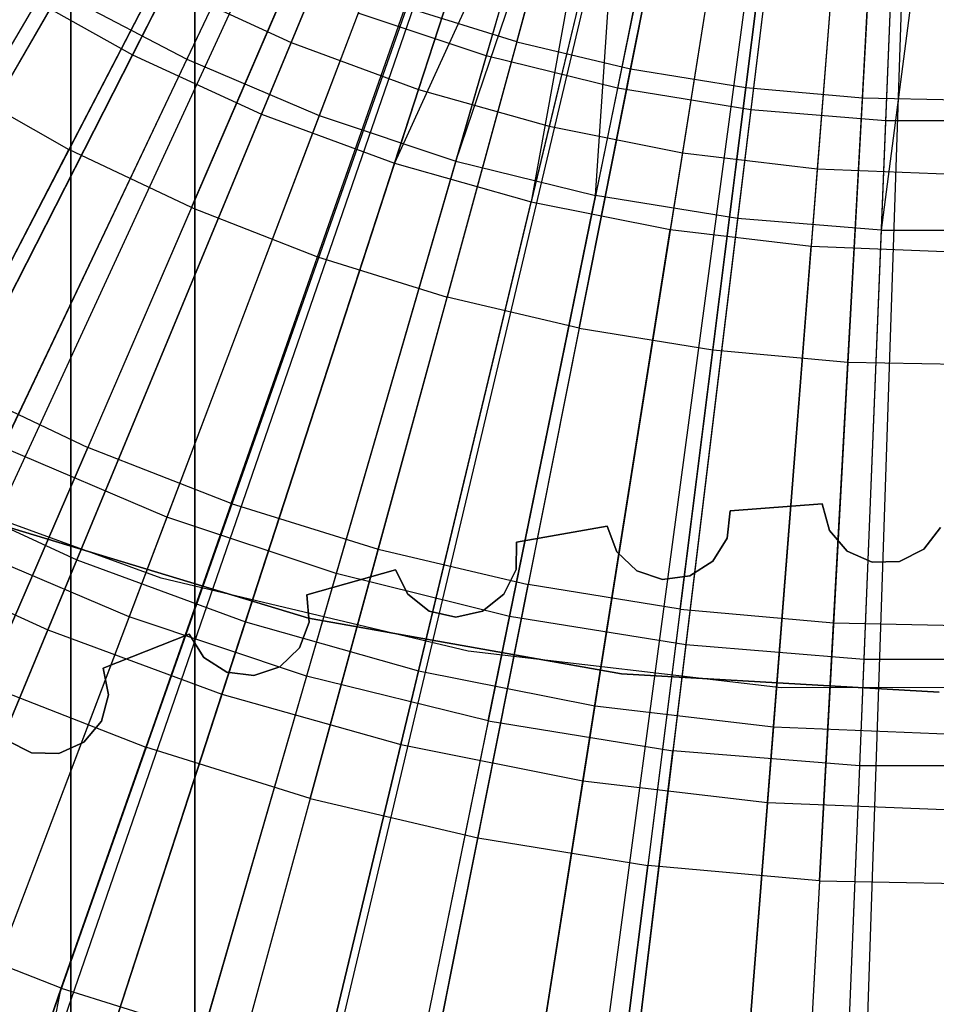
# Model space of a CAD drawing. Extents: x 0.02 to 4.75, y -2.35 to 2.37.
# Tile 47 of 131: x 2.09 to 2.38, y -0.8 to -0.49. Entities that reach past the tile are written whole.
import ezdxf

# ---------------------------------------------------------------- set-up
doc = ezdxf.new("R2010")
doc.units = 0
doc.header["$MEASUREMENT"] = 0
doc.layers.get('0').update_dxf_attribs({"color": 13, "linetype": 'CONTINUOUS'})

# ---------------------------------------------------------------- blocks, each defined once
blk = doc.blocks.new('CTLS_SNOW_BALL_ZWIS_PM_STL')
at = {"color": 0}
for p, q in [((2.10561, -2.10133, 48.66497), (2.10561, 0.61563, 48.66497)), ((2.10561, -2.10133, 48.66497), (2.10561, 0.61563, 48.66497)), ((2.14498, -2.07372, 49.64923), (2.14498, 0.58802, 49.64923)), ((2.14498, 0.58802, 48.6256), (2.14498, -2.07372, 48.6256)), ((2.14498, 0.58802, 48.6256), (2.14498, -2.07372, 48.6256)), ((2.14498, -2.07372, 49.64923), (2.14498, 0.58802, 49.64923)), ((2.10561, 0.53059, 49.6886), (2.10561, -2.0163, 49.6886)), ((2.10561, 0.53059, 49.6886), (2.10561, -2.0163, 49.6886)), ((2.29503, -0.14495, 5.27739), (1.93663, -0.75401, 5.06085)), ((2.29503, -0.14495, 5.27739), (1.93663, -0.75401, 5.06085)), ((2.30342, -0.14958, 5.27739), (1.9781, -0.77695, 5.06085)), ((2.30342, -0.14958, 5.27739), (1.9781, -0.77695, 5.06085)), ((2.31085, -0.15322, 5.27739), (2.01488, -0.79495, 5.06085)), ((2.31085, -0.15322, 5.27739), (2.01488, -0.79495, 5.06085)), ((2.31484, -0.155, 5.27739), (2.03459, -0.80375, 5.06085)), ((2.31484, -0.155, 5.27739), (2.03459, -0.80375, 5.06085)), ((2.32742, -0.15989, 5.27739), (2.09283, -0.82651, 5.06085)), ((2.32742, -0.15989, 5.27739), (2.09283, -0.82651, 5.06085)), ((2.32742, -0.15989, 5.27739), (2.09681, -0.82789, 5.06085)), ((2.32742, -0.15989, 5.27739), (2.09681, -0.82789, 5.06085)), ((2.33869, -0.16336, 5.27739), (2.15253, -0.8451, 5.06085)), ((2.33869, -0.16336, 5.27739), (2.15253, -0.8451, 5.06085)), ((2.34457, -0.16486, 5.27739), (2.18162, -0.85251, 5.06085)), ((2.34457, -0.16486, 5.27739), (2.18162, -0.85251, 5.06085)), ((2.351, -0.16626, 5.27739), (2.21338, -0.85943, 5.06085)), ((2.351, -0.16626, 5.27739), (2.21338, -0.85943, 5.06085)), ((2.36213, -0.16811, 5.27739), (2.26846, -0.86857, 5.06085)), ((2.36213, -0.16811, 5.27739), (2.26846, -0.86857, 5.06085)), ((2.36348, -0.16829, 5.27739), (2.2751, -0.86943, 5.06085)), ((2.36348, -0.16829, 5.27739), (2.2751, -0.86943, 5.06085)), ((2.37607, -0.16942, 5.27739), (2.33737, -0.87506, 5.06085)), ((2.37607, -0.16942, 5.27739), (2.33737, -0.87506, 5.06085)), ((2.37993, -0.16959, 5.27739), (2.35646, -0.8759, 5.06085)), ((2.37993, -0.16959, 5.27739), (2.35646, -0.8759, 5.06085)), ((2.24495, -0.3308, 0.52085), (2.17556, -0.49831, 0.55679)), ((2.24495, -0.3308, 0.52085), (2.17556, -0.49831, 0.55679)), ((2.28632, -0.33427, 0.5764), (2.23757, -0.50257, 0.61962)), ((2.28632, -0.33427, 0.5764), (2.23757, -0.50257, 0.61962)), ((2.12516, -0.50224, 5.14551), (2.2073, -0.34104, 5.18339)), ((2.12516, -0.50224, 5.14551), (2.2073, -0.34104, 5.18339)), ((2.27208, -0.34081, 0.52085), (2.21605, -0.51325, 0.55679)), ((2.27208, -0.34081, 0.52085), (2.21605, -0.51325, 0.55679)), ((2.3143, -0.34117, 0.5764), (2.27925, -0.51284, 0.61962)), ((2.3143, -0.34117, 0.5764), (2.27925, -0.51284, 0.61962)), ((2.21725, -0.34593, 5.11908), (2.14244, -0.5036, 5.07313)), ((2.21725, -0.34593, 5.11908), (2.14244, -0.5036, 5.07313)), ((2.34275, -0.34579, 0.5764), (2.32163, -0.51973, 0.61962)), ((2.34275, -0.34579, 0.5764), (2.32163, -0.51973, 0.61962)), ((2.29991, -0.34866, 0.52085), (2.25758, -0.52496, 0.55679)), ((2.29991, -0.34866, 0.52085), (2.25758, -0.52496, 0.55679)), ((2.37147, -0.34811, 0.5764), (2.36442, -0.52318, 0.61962)), ((2.37147, -0.34811, 0.5764), (2.36442, -0.52318, 0.61962)), ((2.16611, -0.52112, 5.14551), (2.23535, -0.35397, 5.18339)), ((2.16611, -0.52112, 5.14551), (2.23535, -0.35397, 5.18339)), ((2.32827, -0.3543, 0.52085), (2.2999, -0.53338, 0.55679)), ((2.32827, -0.3543, 0.52085), (2.2999, -0.53338, 0.55679)), ((2.24639, -0.35835, 5.11908), (2.18451, -0.52153, 5.07313)), ((2.24639, -0.35835, 5.11908), (2.18451, -0.52153, 5.07313)), ((2.35698, -0.3577, 0.52085), (2.34276, -0.53846, 0.55679)), ((2.35698, -0.3577, 0.52085), (2.34276, -0.53846, 0.55679)), ((2.20842, -0.53672, 5.14551), (2.26433, -0.36466, 5.18339)), ((2.20842, -0.53672, 5.14551), (2.26433, -0.36466, 5.18339)), ((2.27644, -0.36838, 5.11908), (2.22789, -0.53601, 5.07313)), ((2.27644, -0.36838, 5.11908), (2.22789, -0.53601, 5.07313)), ((2.28407, -0.37051, 5.18339), (2.20842, -0.53672, 5.14551)), ((2.28407, -0.37051, 5.18339), (2.20842, -0.53672, 5.14551)), ((2.22789, -0.53601, 5.07313), (2.28407, -0.37051, 5.11908)), ((2.22789, -0.53601, 5.07313), (2.28407, -0.37051, 5.11908)), ((2.28407, -0.37051, 5.18339), (2.25182, -0.54896, 5.14551)), ((2.28407, -0.37051, 5.18339), (2.25182, -0.54896, 5.14551)), ((2.27229, -0.54696, 5.07313), (2.28407, -0.37051, 5.11908)), ((2.27229, -0.54696, 5.07313), (2.28407, -0.37051, 5.11908)), ((2.29405, -0.37304, 5.18339), (2.25182, -0.54896, 5.14551)), ((2.29405, -0.37304, 5.18339), (2.25182, -0.54896, 5.14551)), ((2.3072, -0.37596, 5.11908), (2.27229, -0.54696, 5.07313)), ((2.3072, -0.37596, 5.11908), (2.27229, -0.54696, 5.07313)), ((2.32435, -0.37907, 5.18339), (2.29604, -0.55776, 5.14551)), ((2.32435, -0.37907, 5.18339), (2.29604, -0.55776, 5.14551)), ((2.33847, -0.38104, 5.11908), (2.31743, -0.55429, 5.07313)), ((2.33847, -0.38104, 5.11908), (2.31743, -0.55429, 5.07313)), ((2.35502, -0.3827, 5.18339), (2.34082, -0.56306, 5.14551)), ((2.35502, -0.3827, 5.18339), (2.34082, -0.56306, 5.14551)), ((2.37004, -0.38359, 5.11908), (2.36301, -0.55797, 5.07313)), ((2.37004, -0.38359, 5.11908), (2.36301, -0.55797, 5.07313)), ((2.38588, -0.38391, 5.11908), (2.36301, -0.55797, 5.07313)), ((2.38588, -0.38391, 5.11908), (2.36301, -0.55797, 5.07313)), ((2.24726, -0.49816, 5.19891), (2.26968, -0.41607, 5.22283)), ((2.24726, -0.49816, 5.19891), (2.26968, -0.41607, 5.22283)), ((2.28342, -0.50668, 5.19891), (2.29999, -0.42321, 5.22283)), ((2.28342, -0.50668, 5.19891), (2.29999, -0.42321, 5.22283)), ((2.32008, -0.51262, 5.19891), (2.33072, -0.42819, 5.22283)), ((2.32008, -0.51262, 5.19891), (2.33072, -0.42819, 5.22283)), ((2.35707, -0.51596, 5.19891), (2.36173, -0.43099, 5.22283)), ((2.35707, -0.51596, 5.19891), (2.36173, -0.43099, 5.22283)), ((2.11935, -0.4522, 0.61962), (2.03368, -0.60058, 0.67632)), ((2.11935, -0.4522, 0.61962), (2.03368, -0.60058, 0.67632)), ((2.14366, -0.45768, 5.19891), (2.10497, -0.53229, 5.17212)), ((2.14366, -0.45768, 5.19891), (2.10497, -0.53229, 5.17212)), ((2.15736, -0.47215, 0.61962), (2.08391, -0.62694, 0.67632)), ((2.15736, -0.47215, 0.61962), (2.08391, -0.62694, 0.67632)), ((2.14388, -0.55076, 5.17212), (2.17721, -0.47361, 5.19891)), ((2.14388, -0.55076, 5.17212), (2.17721, -0.47361, 5.19891)), ((2.13637, -0.48025, 0.55679), (2.05558, -0.6388, 0.6068)), ((2.13637, -0.48025, 0.55679), (2.05558, -0.6388, 0.6068)), ((2.08582, -0.48021, 5.14551), (2.12516, -0.50224, 5.14551)), ((2.08582, -0.48021, 5.14551), (2.12516, -0.50224, 5.14551)), ((2.13637, -0.48025, 0.55679), (2.17556, -0.49831, 0.55679)), ((2.13637, -0.48025, 0.55679), (2.17556, -0.49831, 0.55679)), ((2.10194, -0.48235, 5.07313), (2.01673, -0.62994, 5.01376)), ((2.10194, -0.48235, 5.07313), (2.01673, -0.62994, 5.01376)), ((2.10194, -0.48235, 5.07313), (2.14244, -0.5036, 5.07313)), ((2.10194, -0.48235, 5.07313), (2.14244, -0.5036, 5.07313)), ((2.184, -0.56644, 5.17212), (2.2118, -0.48712, 5.19891)), ((2.184, -0.56644, 5.17212), (2.2118, -0.48712, 5.19891)), ((2.24726, -0.49816, 5.19891), (2.2118, -0.48712, 5.19891)), ((2.24726, -0.49816, 5.19891), (2.2118, -0.48712, 5.19891)), ((2.19685, -0.48898, 0.61962), (2.1361, -0.64918, 0.67632)), ((2.19685, -0.48898, 0.61962), (2.1361, -0.64918, 0.67632)), ((2.23757, -0.50257, 0.61962), (2.19685, -0.48898, 0.61962)), ((2.23757, -0.50257, 0.61962), (2.19685, -0.48898, 0.61962)), ((2.17556, -0.49831, 0.55679), (2.10746, -0.66272, 0.6068)), ((2.17556, -0.49831, 0.55679), (2.10746, -0.66272, 0.6068)), ((2.17556, -0.49831, 0.55679), (2.21605, -0.51325, 0.55679)), ((2.17556, -0.49831, 0.55679), (2.21605, -0.51325, 0.55679)), ((2.24726, -0.49816, 5.19891), (2.22512, -0.57924, 5.17212)), ((2.24726, -0.49816, 5.19891), (2.22512, -0.57924, 5.17212)), ((2.24726, -0.49816, 5.19891), (2.28342, -0.50668, 5.19891)), ((2.24726, -0.49816, 5.19891), (2.28342, -0.50668, 5.19891)), ((2.04463, -0.66031, 5.09359), (2.12516, -0.50224, 5.14551)), ((2.04463, -0.66031, 5.09359), (2.12516, -0.50224, 5.14551)), ((2.14244, -0.5036, 5.07313), (2.06938, -0.65758, 5.01376)), ((2.14244, -0.5036, 5.07313), (2.06938, -0.65758, 5.01376)), ((2.12516, -0.50224, 5.14551), (2.16611, -0.52112, 5.14551)), ((2.12516, -0.50224, 5.14551), (2.16611, -0.52112, 5.14551)), ((2.14244, -0.5036, 5.07313), (2.18451, -0.52153, 5.07313)), ((2.14244, -0.5036, 5.07313), (2.18451, -0.52153, 5.07313)), ((2.23757, -0.50257, 0.61962), (2.18991, -0.66714, 0.67632)), ((2.23757, -0.50257, 0.61962), (2.18991, -0.66714, 0.67632)), ((2.27925, -0.51284, 0.61962), (2.23757, -0.50257, 0.61962)), ((2.27925, -0.51284, 0.61962), (2.23757, -0.50257, 0.61962)), ((2.26705, -0.58911, 5.17212), (2.28342, -0.50668, 5.19891)), ((2.26705, -0.58911, 5.17212), (2.28342, -0.50668, 5.19891)), ((2.28342, -0.50668, 5.19891), (2.32008, -0.51262, 5.19891)), ((2.28342, -0.50668, 5.19891), (2.32008, -0.51262, 5.19891)), ((2.06745, -0.51113, 5.17212), (2.10497, -0.53229, 5.17212)), ((2.06745, -0.51113, 5.17212), (2.10497, -0.53229, 5.17212)), ((2.27925, -0.51284, 0.61962), (2.24498, -0.68071, 0.67632)), ((2.27925, -0.51284, 0.61962), (2.24498, -0.68071, 0.67632)), ((2.32163, -0.51973, 0.61962), (2.27925, -0.51284, 0.61962)), ((2.32163, -0.51973, 0.61962), (2.27925, -0.51284, 0.61962)), ((2.30957, -0.59601, 5.17212), (2.32008, -0.51262, 5.19891)), ((2.30957, -0.59601, 5.17212), (2.32008, -0.51262, 5.19891)), ((2.32008, -0.51262, 5.19891), (2.35707, -0.51596, 5.19891)), ((2.32008, -0.51262, 5.19891), (2.35707, -0.51596, 5.19891)), ((2.21605, -0.51325, 0.55679), (2.16106, -0.68249, 0.6068)), ((2.21605, -0.51325, 0.55679), (2.16106, -0.68249, 0.6068)), ((2.21605, -0.51325, 0.55679), (2.25758, -0.52496, 0.55679)), ((2.21605, -0.51325, 0.55679), (2.25758, -0.52496, 0.55679)), ((2.35246, -0.59988, 5.17212), (2.35707, -0.51596, 5.19891)), ((2.35246, -0.59988, 5.17212), (2.35707, -0.51596, 5.19891)), ((2.35707, -0.51596, 5.19891), (2.3942, -0.51668, 5.19891)), ((2.35707, -0.51596, 5.19891), (2.3942, -0.51668, 5.19891)), ((2.09822, -0.68502, 5.09359), (2.16611, -0.52112, 5.14551)), ((2.09822, -0.68502, 5.09359), (2.16611, -0.52112, 5.14551)), ((2.18451, -0.52153, 5.07313), (2.12407, -0.68088, 5.01376)), ((2.18451, -0.52153, 5.07313), (2.12407, -0.68088, 5.01376)), ((2.16611, -0.52112, 5.14551), (2.20842, -0.53672, 5.14551)), ((2.16611, -0.52112, 5.14551), (2.20842, -0.53672, 5.14551)), ((2.18451, -0.52153, 5.07313), (2.22789, -0.53601, 5.07313)), ((2.18451, -0.52153, 5.07313), (2.22789, -0.53601, 5.07313)), ((2.32163, -0.51973, 0.61962), (2.30097, -0.68981, 0.67632)), ((2.32163, -0.51973, 0.61962), (2.30097, -0.68981, 0.67632)), ((2.36442, -0.52318, 0.61962), (2.32163, -0.51973, 0.61962)), ((2.36442, -0.52318, 0.61962), (2.32163, -0.51973, 0.61962)), ((2.25758, -0.52496, 0.55679), (2.21604, -0.698, 0.6068)), ((2.25758, -0.52496, 0.55679), (2.21604, -0.698, 0.6068)), ((2.25758, -0.52496, 0.55679), (2.2999, -0.53338, 0.55679)), ((2.25758, -0.52496, 0.55679), (2.2999, -0.53338, 0.55679)), ((2.36442, -0.52318, 0.61962), (2.35752, -0.69438, 0.67632)), ((2.36442, -0.52318, 0.61962), (2.35752, -0.69438, 0.67632)), ((2.40734, -0.52318, 0.61962), (2.36442, -0.52318, 0.61962)), ((2.40734, -0.52318, 0.61962), (2.36442, -0.52318, 0.61962)), ((2.06674, -0.60602, 5.14246), (2.10497, -0.53229, 5.17212)), ((2.06674, -0.60602, 5.14246), (2.10497, -0.53229, 5.17212)), ((2.14388, -0.55076, 5.17212), (2.10497, -0.53229, 5.17212)), ((2.14388, -0.55076, 5.17212), (2.10497, -0.53229, 5.17212)), ((2.2999, -0.53338, 0.55679), (2.27207, -0.70914, 0.6068)), ((2.2999, -0.53338, 0.55679), (2.27207, -0.70914, 0.6068)), ((2.2999, -0.53338, 0.55679), (2.34276, -0.53846, 0.55679)), ((2.2999, -0.53338, 0.55679), (2.34276, -0.53846, 0.55679)), ((2.1536, -0.70545, 5.09359), (2.20842, -0.53672, 5.14551)), ((2.1536, -0.70545, 5.09359), (2.20842, -0.53672, 5.14551)), ((2.22789, -0.53601, 5.07313), (2.18047, -0.69971, 5.01376)), ((2.22789, -0.53601, 5.07313), (2.18047, -0.69971, 5.01376)), ((2.20842, -0.53672, 5.14551), (2.25182, -0.54896, 5.14551)), ((2.20842, -0.53672, 5.14551), (2.25182, -0.54896, 5.14551)), ((2.22789, -0.53601, 5.07313), (2.27229, -0.54696, 5.07313)), ((2.22789, -0.53601, 5.07313), (2.27229, -0.54696, 5.07313)), ((2.34276, -0.53846, 0.55679), (2.3288, -0.71586, 0.6068)), ((2.34276, -0.53846, 0.55679), (2.3288, -0.71586, 0.6068)), ((2.34276, -0.53846, 0.55679), (2.38588, -0.54015, 0.55679)), ((2.34276, -0.53846, 0.55679), (2.38588, -0.54015, 0.55679)), ((2.2382, -0.71394, 5.01376), (2.27229, -0.54696, 5.07313)), ((2.2382, -0.71394, 5.01376), (2.27229, -0.54696, 5.07313)), ((2.31743, -0.55429, 5.07313), (2.27229, -0.54696, 5.07313)), ((2.31743, -0.55429, 5.07313), (2.27229, -0.54696, 5.07313)), ((2.2104, -0.72147, 5.09359), (2.25182, -0.54896, 5.14551)), ((2.2104, -0.72147, 5.09359), (2.25182, -0.54896, 5.14551)), ((2.25182, -0.54896, 5.14551), (2.29604, -0.55776, 5.14551)), ((2.25182, -0.54896, 5.14551), (2.29604, -0.55776, 5.14551)), ((2.14388, -0.55076, 5.17212), (2.11095, -0.627, 5.14246)), ((2.14388, -0.55076, 5.17212), (2.11095, -0.627, 5.14246)), ((2.14388, -0.55076, 5.17212), (2.184, -0.56644, 5.17212)), ((2.14388, -0.55076, 5.17212), (2.184, -0.56644, 5.17212)), ((2.31743, -0.55429, 5.07313), (2.29689, -0.72347, 5.01376)), ((2.31743, -0.55429, 5.07313), (2.29689, -0.72347, 5.01376)), ((2.36301, -0.55797, 5.07313), (2.31743, -0.55429, 5.07313)), ((2.36301, -0.55797, 5.07313), (2.31743, -0.55429, 5.07313)), ((2.26829, -0.73298, 5.09359), (2.29604, -0.55776, 5.14551)), ((2.26829, -0.73298, 5.09359), (2.29604, -0.55776, 5.14551)), ((2.29604, -0.55776, 5.14551), (2.34082, -0.56306, 5.14551)), ((2.29604, -0.55776, 5.14551), (2.34082, -0.56306, 5.14551)), ((2.36301, -0.55797, 5.07313), (2.35615, -0.72826, 5.01376)), ((2.36301, -0.55797, 5.07313), (2.35615, -0.72826, 5.01376)), ((2.36301, -0.55797, 5.07313), (2.40875, -0.55797, 5.07313)), ((2.36301, -0.55797, 5.07313), (2.40875, -0.55797, 5.07313)), ((2.3269, -0.73992, 5.09359), (2.34082, -0.56306, 5.14551)), ((2.3269, -0.73992, 5.09359), (2.34082, -0.56306, 5.14551)), ((2.34082, -0.56306, 5.14551), (2.38588, -0.56483, 5.14551)), ((2.34082, -0.56306, 5.14551), (2.38588, -0.56483, 5.14551)), ((2.15653, -0.64481, 5.14246), (2.184, -0.56644, 5.17212)), ((2.15653, -0.64481, 5.14246), (2.184, -0.56644, 5.17212)), ((2.184, -0.56644, 5.17212), (2.22512, -0.57924, 5.17212)), ((2.184, -0.56644, 5.17212), (2.22512, -0.57924, 5.17212)), ((2.20325, -0.65935, 5.14246), (2.22512, -0.57924, 5.17212)), ((2.20325, -0.65935, 5.14246), (2.22512, -0.57924, 5.17212)), ((2.26705, -0.58911, 5.17212), (2.22512, -0.57924, 5.17212)), ((2.26705, -0.58911, 5.17212), (2.22512, -0.57924, 5.17212)), ((2.26705, -0.58911, 5.17212), (2.25088, -0.67057, 5.14246)), ((2.26705, -0.58911, 5.17212), (2.25088, -0.67057, 5.14246)), ((2.26705, -0.58911, 5.17212), (2.30957, -0.59601, 5.17212)), ((2.26705, -0.58911, 5.17212), (2.30957, -0.59601, 5.17212)), ((2.29918, -0.6784, 5.14246), (2.30957, -0.59601, 5.17212)), ((2.29918, -0.6784, 5.14246), (2.30957, -0.59601, 5.17212)), ((2.30957, -0.59601, 5.17212), (2.35246, -0.59988, 5.17212)), ((2.30957, -0.59601, 5.17212), (2.35246, -0.59988, 5.17212)), ((2.34792, -0.6828, 5.14246), (2.35246, -0.59988, 5.17212)), ((2.34792, -0.6828, 5.14246), (2.35246, -0.59988, 5.17212)), ((2.35246, -0.59988, 5.17212), (2.39553, -0.60072, 5.17212)), ((2.35246, -0.59988, 5.17212), (2.39553, -0.60072, 5.17212)), ((2.06674, -0.60602, 5.14246), (2.11095, -0.627, 5.14246)), ((2.06674, -0.60602, 5.14246), (2.11095, -0.627, 5.14246)), ((2.07839, -0.70236, 5.10991), (2.11095, -0.627, 5.14246)), ((2.07839, -0.70236, 5.10991), (2.11095, -0.627, 5.14246)), ((2.1361, -0.64918, 0.67632), (2.08391, -0.62694, 0.67632)), ((2.1361, -0.64918, 0.67632), (2.08391, -0.62694, 0.67632)), ((2.15653, -0.64481, 5.14246), (2.11095, -0.627, 5.14246)), ((2.15653, -0.64481, 5.14246), (2.11095, -0.627, 5.14246)), ((2.13428, -0.66862, 48.14568), (2.04016, -0.6342, 48.14568)), ((2.13428, -0.66862, 48.18505), (2.04016, -0.6342, 48.18505)), ((2.13428, -0.66862, 48.14568), (2.04016, -0.6342, 48.14568)), ((2.13428, -0.66862, 48.18505), (2.04016, -0.6342, 48.18505)), ((2.05558, -0.6388, 0.6068), (2.10746, -0.66272, 0.6068)), ((2.05558, -0.6388, 0.6068), (2.10746, -0.66272, 0.6068)), ((2.15653, -0.64481, 5.14246), (2.12937, -0.72228, 5.10991)), ((2.15653, -0.64481, 5.14246), (2.12937, -0.72228, 5.10991)), ((2.15653, -0.64481, 5.14246), (2.20325, -0.65935, 5.14246)), ((2.15653, -0.64481, 5.14246), (2.20325, -0.65935, 5.14246)), ((2.31509, -0.64719, 48.44096), (2.31412, -0.65582, 48.44096)), ((2.31412, -0.65582, 48.24411), (2.31509, -0.64719, 48.24411)), ((2.31509, -0.64719, 48.44096), (2.31412, -0.65582, 48.44096)), ((2.31412, -0.65582, 48.24411), (2.31509, -0.64719, 48.24411)), ((2.34435, -0.64499, 48.24411), (2.31509, -0.64719, 48.24411)), ((2.31509, -0.64719, 48.44096), (2.34435, -0.64499, 48.44096)), ((2.31509, -0.64719, 48.44096), (2.34435, -0.64499, 48.44096)), ((2.34435, -0.64499, 48.24411), (2.31509, -0.64719, 48.24411)), ((2.31509, -0.64719, 48.24411), (2.31509, -0.64719, 48.44096)), ((2.31509, -0.64719, 48.24411), (2.31509, -0.64719, 48.44096)), ((2.34435, -0.64499, 48.44096), (2.34435, -0.64499, 48.24411)), ((2.3466, -0.65338, 48.44096), (2.34435, -0.64499, 48.44096)), ((2.34435, -0.64499, 48.24411), (2.3466, -0.65338, 48.24411)), ((2.34435, -0.64499, 48.44096), (2.34435, -0.64499, 48.24411)), ((2.3466, -0.65338, 48.44096), (2.34435, -0.64499, 48.44096)), ((2.34435, -0.64499, 48.24411), (2.3466, -0.65338, 48.24411)), ((2.1361, -0.64918, 0.67632), (2.07709, -0.80478, 0.74615)), ((2.1361, -0.64918, 0.67632), (2.07709, -0.80478, 0.74615)), ((2.18991, -0.66714, 0.67632), (2.1361, -0.64918, 0.67632)), ((2.18991, -0.66714, 0.67632), (2.1361, -0.64918, 0.67632)), ((2.08433, -0.65191, 48.10631), (2.18105, -0.68124, 48.10631)), ((2.18105, -0.68124, 47.9882), (2.08433, -0.65191, 47.9882)), ((2.18105, -0.68124, 47.9882), (2.08433, -0.65191, 47.9882)), ((2.08433, -0.65191, 48.10631), (2.18105, -0.68124, 48.10631)), ((2.27603, -0.65208, 48.24411), (2.24714, -0.65718, 48.24411)), ((2.24714, -0.65718, 48.44096), (2.27603, -0.65208, 48.44096)), ((2.24714, -0.65718, 48.44096), (2.27603, -0.65208, 48.44096)), ((2.27603, -0.65208, 48.24411), (2.24714, -0.65718, 48.24411)), ((2.27603, -0.65208, 48.44096), (2.27603, -0.65208, 48.24411)), ((2.2791, -0.6602, 48.44096), (2.27603, -0.65208, 48.44096)), ((2.27603, -0.65208, 48.24411), (2.2791, -0.6602, 48.24411)), ((2.27603, -0.65208, 48.44096), (2.27603, -0.65208, 48.24411)), ((2.2791, -0.6602, 48.44096), (2.27603, -0.65208, 48.44096)), ((2.27603, -0.65208, 48.24411), (2.2791, -0.6602, 48.24411)), ((2.35223, -0.65999, 48.44096), (2.3466, -0.65338, 48.44096)), ((2.3466, -0.65338, 48.24411), (2.35223, -0.65999, 48.24411)), ((2.3466, -0.65338, 48.44096), (2.3466, -0.65338, 48.24411)), ((2.3466, -0.65338, 48.44096), (2.3466, -0.65338, 48.24411)), ((2.35223, -0.65999, 48.44096), (2.3466, -0.65338, 48.44096)), ((2.3466, -0.65338, 48.24411), (2.35223, -0.65999, 48.24411)), ((2.38188, -0.6525, 48.44096), (2.37658, -0.65938, 48.44096)), ((2.37658, -0.65938, 48.24411), (2.38188, -0.6525, 48.24411)), ((2.38188, -0.6525, 48.44096), (2.37658, -0.65938, 48.44096)), ((2.37658, -0.65938, 48.24411), (2.38188, -0.6525, 48.24411)), ((2.31412, -0.65582, 48.44096), (2.30953, -0.66319, 48.44096)), ((2.30953, -0.66319, 48.24411), (2.31412, -0.65582, 48.24411)), ((2.31412, -0.65582, 48.44096), (2.30953, -0.66319, 48.44096)), ((2.30953, -0.66319, 48.24411), (2.31412, -0.65582, 48.24411)), ((2.31412, -0.65582, 48.44096), (2.31412, -0.65582, 48.24411)), ((2.31412, -0.65582, 48.44096), (2.31412, -0.65582, 48.24411)), ((2.12407, -0.68088, 5.01376), (2.06938, -0.65758, 5.01376)), ((2.12407, -0.68088, 5.01376), (2.06938, -0.65758, 5.01376)), ((2.18162, -0.73855, 5.10991), (2.20325, -0.65935, 5.14246)), ((2.18162, -0.73855, 5.10991), (2.20325, -0.65935, 5.14246)), ((2.20325, -0.65935, 5.14246), (2.25088, -0.67057, 5.14246)), ((2.20325, -0.65935, 5.14246), (2.25088, -0.67057, 5.14246)), ((2.24714, -0.65718, 48.44096), (2.24703, -0.66586, 48.44096)), ((2.24703, -0.66586, 48.24411), (2.24714, -0.65718, 48.24411)), ((2.24714, -0.65718, 48.44096), (2.24703, -0.66586, 48.44096)), ((2.24703, -0.66586, 48.24411), (2.24714, -0.65718, 48.24411)), ((2.24714, -0.65718, 48.24411), (2.24714, -0.65718, 48.44096)), ((2.24714, -0.65718, 48.24411), (2.24714, -0.65718, 48.44096)), ((2.28537, -0.66622, 48.44096), (2.2791, -0.6602, 48.44096)), ((2.2791, -0.6602, 48.24411), (2.28537, -0.66622, 48.24411)), ((2.2791, -0.6602, 48.44096), (2.2791, -0.6602, 48.24411)), ((2.2791, -0.6602, 48.44096), (2.2791, -0.6602, 48.24411)), ((2.28537, -0.66622, 48.44096), (2.2791, -0.6602, 48.44096)), ((2.2791, -0.6602, 48.24411), (2.28537, -0.66622, 48.24411)), ((2.36016, -0.66353, 48.44096), (2.35223, -0.65999, 48.44096)), ((2.35223, -0.65999, 48.24411), (2.36016, -0.66353, 48.24411)), ((2.35223, -0.65999, 48.44096), (2.35223, -0.65999, 48.24411)), ((2.35223, -0.65999, 48.44096), (2.35223, -0.65999, 48.24411)), ((2.36016, -0.66353, 48.44096), (2.35223, -0.65999, 48.44096)), ((2.35223, -0.65999, 48.24411), (2.36016, -0.66353, 48.24411)), ((2.37658, -0.65938, 48.44096), (2.36884, -0.66331, 48.44096)), ((2.36884, -0.66331, 48.24411), (2.37658, -0.65938, 48.24411)), ((2.37658, -0.65938, 48.44096), (2.36884, -0.66331, 48.44096)), ((2.36884, -0.66331, 48.24411), (2.37658, -0.65938, 48.24411)), ((2.37658, -0.65938, 48.44096), (2.37658, -0.65938, 48.24411)), ((2.37658, -0.65938, 48.44096), (2.37658, -0.65938, 48.24411)), ((2.10746, -0.66272, 0.6068), (2.04107, -0.82301, 0.67056)), ((2.10746, -0.66272, 0.6068), (2.04107, -0.82301, 0.67056)), ((2.04463, -0.66031, 5.09359), (2.09822, -0.68502, 5.09359)), ((2.04463, -0.66031, 5.09359), (2.09822, -0.68502, 5.09359)), ((2.10746, -0.66272, 0.6068), (2.16106, -0.68249, 0.6068)), ((2.10746, -0.66272, 0.6068), (2.16106, -0.68249, 0.6068)), ((2.30953, -0.66319, 48.44096), (2.30222, -0.66787, 48.44096)), ((2.30222, -0.66787, 48.24411), (2.30953, -0.66319, 48.24411)), ((2.30953, -0.66319, 48.44096), (2.30222, -0.66787, 48.44096)), ((2.30222, -0.66787, 48.24411), (2.30953, -0.66319, 48.24411)), ((2.30953, -0.66319, 48.44096), (2.30953, -0.66319, 48.24411)), ((2.30953, -0.66319, 48.44096), (2.30953, -0.66319, 48.24411)), ((2.36884, -0.66331, 48.44096), (2.36016, -0.66353, 48.44096)), ((2.36016, -0.66353, 48.24411), (2.36884, -0.66331, 48.24411)), ((2.36884, -0.66331, 48.44096), (2.36016, -0.66353, 48.44096)), ((2.36016, -0.66353, 48.24411), (2.36884, -0.66331, 48.24411)), ((2.36884, -0.66331, 48.44096), (2.36884, -0.66331, 48.24411)), ((2.36884, -0.66331, 48.44096), (2.36884, -0.66331, 48.24411)), ((2.20876, -0.66594, 48.24411), (2.18051, -0.67388, 48.24411)), ((2.18051, -0.67388, 48.44096), (2.20876, -0.66594, 48.44096)), ((2.18051, -0.67388, 48.44096), (2.20876, -0.66594, 48.44096)), ((2.20876, -0.66594, 48.24411), (2.18051, -0.67388, 48.24411)), ((2.20876, -0.66594, 48.44096), (2.20876, -0.66594, 48.24411)), ((2.21262, -0.67371, 48.44096), (2.20876, -0.66594, 48.44096)), ((2.20876, -0.66594, 48.24411), (2.21262, -0.67371, 48.24411)), ((2.20876, -0.66594, 48.44096), (2.20876, -0.66594, 48.24411)), ((2.21262, -0.67371, 48.44096), (2.20876, -0.66594, 48.44096)), ((2.20876, -0.66594, 48.24411), (2.21262, -0.67371, 48.24411)), ((2.24703, -0.66586, 48.44096), (2.2432, -0.67365, 48.44096)), ((2.2432, -0.67365, 48.24411), (2.24703, -0.66586, 48.24411)), ((2.24703, -0.66586, 48.44096), (2.2432, -0.67365, 48.44096)), ((2.2432, -0.67365, 48.24411), (2.24703, -0.66586, 48.24411)), ((2.24703, -0.66586, 48.44096), (2.24703, -0.66586, 48.24411)), ((2.24703, -0.66586, 48.44096), (2.24703, -0.66586, 48.24411)), ((2.29361, -0.66895, 48.44096), (2.28537, -0.66622, 48.44096)), ((2.28537, -0.66622, 48.24411), (2.29361, -0.66895, 48.24411)), ((2.28537, -0.66622, 48.44096), (2.28537, -0.66622, 48.24411)), ((2.28537, -0.66622, 48.44096), (2.28537, -0.66622, 48.24411)), ((2.29361, -0.66895, 48.44096), (2.28537, -0.66622, 48.44096)), ((2.28537, -0.66622, 48.24411), (2.29361, -0.66895, 48.24411)), ((2.36016, -0.66353, 48.44096), (2.36016, -0.66353, 48.24411)), ((2.36016, -0.66353, 48.44096), (2.36016, -0.66353, 48.24411)), ((2.23177, -0.6918, 48.14568), (2.13428, -0.66862, 48.14568)), ((2.23177, -0.6918, 48.18505), (2.13428, -0.66862, 48.18505)), ((2.13428, -0.66862, 48.18505), (2.13428, -0.66862, 48.14568)), ((2.23177, -0.6918, 48.14568), (2.13428, -0.66862, 48.14568)), ((2.13428, -0.66862, 48.18505), (2.13428, -0.66862, 48.14568)), ((2.23177, -0.6918, 48.18505), (2.13428, -0.66862, 48.18505)), ((2.18991, -0.66714, 0.67632), (2.14361, -0.82698, 0.74615)), ((2.18991, -0.66714, 0.67632), (2.14361, -0.82698, 0.74615)), ((2.24498, -0.68071, 0.67632), (2.18991, -0.66714, 0.67632)), ((2.24498, -0.68071, 0.67632), (2.18991, -0.66714, 0.67632)), ((2.30222, -0.66787, 48.44096), (2.29361, -0.66895, 48.44096)), ((2.29361, -0.66895, 48.24411), (2.30222, -0.66787, 48.24411)), ((2.30222, -0.66787, 48.44096), (2.29361, -0.66895, 48.44096)), ((2.29361, -0.66895, 48.24411), (2.30222, -0.66787, 48.24411)), ((2.29361, -0.66895, 48.44096), (2.29361, -0.66895, 48.24411)), ((2.29361, -0.66895, 48.44096), (2.29361, -0.66895, 48.24411)), ((2.30222, -0.66787, 48.44096), (2.30222, -0.66787, 48.24411)), ((2.30222, -0.66787, 48.44096), (2.30222, -0.66787, 48.24411)), ((2.23489, -0.7511, 5.10991), (2.25088, -0.67057, 5.14246)), ((2.23489, -0.7511, 5.10991), (2.25088, -0.67057, 5.14246)), ((2.29918, -0.6784, 5.14246), (2.25088, -0.67057, 5.14246)), ((2.29918, -0.6784, 5.14246), (2.25088, -0.67057, 5.14246)), ((2.18051, -0.67388, 48.24411), (2.18051, -0.67388, 48.44096)), ((2.18051, -0.67388, 48.44096), (2.18127, -0.68253, 48.44096)), ((2.18127, -0.68253, 48.24411), (2.18051, -0.67388, 48.24411)), ((2.18051, -0.67388, 48.44096), (2.18127, -0.68253, 48.44096)), ((2.18051, -0.67388, 48.24411), (2.18051, -0.67388, 48.44096)), ((2.18127, -0.68253, 48.24411), (2.18051, -0.67388, 48.24411)), ((2.21945, -0.67907, 48.44096), (2.21262, -0.67371, 48.44096)), ((2.21262, -0.67371, 48.24411), (2.21945, -0.67907, 48.24411)), ((2.21262, -0.67371, 48.44096), (2.21262, -0.67371, 48.24411)), ((2.21262, -0.67371, 48.44096), (2.21262, -0.67371, 48.24411)), ((2.21945, -0.67907, 48.44096), (2.21262, -0.67371, 48.44096)), ((2.21262, -0.67371, 48.24411), (2.21945, -0.67907, 48.24411)), ((2.2432, -0.67365, 48.44096), (2.23639, -0.67904, 48.44096)), ((2.23639, -0.67904, 48.24411), (2.2432, -0.67365, 48.24411)), ((2.2432, -0.67365, 48.44096), (2.23639, -0.67904, 48.44096)), ((2.23639, -0.67904, 48.24411), (2.2432, -0.67365, 48.24411)), ((2.2432, -0.67365, 48.44096), (2.2432, -0.67365, 48.24411)), ((2.2432, -0.67365, 48.44096), (2.2432, -0.67365, 48.24411)), ((2.23639, -0.67904, 48.44096), (2.22792, -0.68097, 48.44096)), ((2.22792, -0.68097, 48.24411), (2.23639, -0.67904, 48.24411)), ((2.23639, -0.67904, 48.44096), (2.22792, -0.68097, 48.44096)), ((2.22792, -0.68097, 48.24411), (2.23639, -0.67904, 48.24411)), ((2.23639, -0.67904, 48.44096), (2.23639, -0.67904, 48.24411)), ((2.23639, -0.67904, 48.44096), (2.23639, -0.67904, 48.24411)), ((2.29918, -0.6784, 5.14246), (2.28892, -0.75985, 5.10991)), ((2.29918, -0.6784, 5.14246), (2.28892, -0.75985, 5.10991)), ((2.29918, -0.6784, 5.14246), (2.34792, -0.6828, 5.14246)), ((2.29918, -0.6784, 5.14246), (2.34792, -0.6828, 5.14246)), ((2.12407, -0.68088, 5.01376), (2.06546, -0.83544, 4.94134)), ((2.12407, -0.68088, 5.01376), (2.06546, -0.83544, 4.94134)), ((2.18047, -0.69971, 5.01376), (2.12407, -0.68088, 5.01376)), ((2.18047, -0.69971, 5.01376), (2.12407, -0.68088, 5.01376)), ((2.18105, -0.68124, 48.10631), (2.28057, -0.69897, 48.10631)), ((2.28057, -0.69897, 47.9882), (2.18105, -0.68124, 47.9882)), ((2.18105, -0.68124, 47.9882), (2.18105, -0.68124, 48.10631)), ((2.28057, -0.69897, 47.9882), (2.18105, -0.68124, 47.9882)), ((2.18105, -0.68124, 48.10631), (2.28057, -0.69897, 48.10631)), ((2.18105, -0.68124, 47.9882), (2.18105, -0.68124, 48.10631)), ((2.24498, -0.68071, 0.67632), (2.2117, -0.84377, 0.74615)), ((2.24498, -0.68071, 0.67632), (2.2117, -0.84377, 0.74615)), ((2.22792, -0.68097, 48.44096), (2.21945, -0.67907, 48.44096)), ((2.21945, -0.67907, 48.24411), (2.22792, -0.68097, 48.24411)), ((2.21945, -0.67907, 48.44096), (2.21945, -0.67907, 48.24411)), ((2.21945, -0.67907, 48.44096), (2.21945, -0.67907, 48.24411)), ((2.22792, -0.68097, 48.44096), (2.21945, -0.67907, 48.44096)), ((2.21945, -0.67907, 48.24411), (2.22792, -0.68097, 48.24411)), ((2.22792, -0.68097, 48.44096), (2.22792, -0.68097, 48.24411)), ((2.22792, -0.68097, 48.44096), (2.22792, -0.68097, 48.24411)), ((2.30097, -0.68981, 0.67632), (2.24498, -0.68071, 0.67632)), ((2.30097, -0.68981, 0.67632), (2.24498, -0.68071, 0.67632)), ((2.0321, -0.84466, 5.02796), (2.09822, -0.68502, 5.09359)), ((2.0321, -0.84466, 5.02796), (2.09822, -0.68502, 5.09359)), ((2.09822, -0.68502, 5.09359), (2.1536, -0.70545, 5.09359)), ((2.09822, -0.68502, 5.09359), (2.1536, -0.70545, 5.09359)), ((2.16106, -0.68249, 0.6068), (2.10744, -0.8475, 0.67056)), ((2.16106, -0.68249, 0.6068), (2.10744, -0.8475, 0.67056)), ((2.16106, -0.68249, 0.6068), (2.21604, -0.698, 0.6068)), ((2.16106, -0.68249, 0.6068), (2.21604, -0.698, 0.6068)), ((2.18127, -0.68253, 48.44096), (2.17824, -0.69067, 48.44096)), ((2.17824, -0.69067, 48.24411), (2.18127, -0.68253, 48.24411)), ((2.18127, -0.68253, 48.44096), (2.17824, -0.69067, 48.44096)), ((2.17824, -0.69067, 48.24411), (2.18127, -0.68253, 48.24411)), ((2.18127, -0.68253, 48.44096), (2.18127, -0.68253, 48.24411)), ((2.18127, -0.68253, 48.44096), (2.18127, -0.68253, 48.24411)), ((2.34342, -0.76477, 5.10991), (2.34792, -0.6828, 5.14246)), ((2.34342, -0.76477, 5.10991), (2.34792, -0.6828, 5.14246)), ((2.34792, -0.6828, 5.14246), (2.39684, -0.68376, 5.14246)), ((2.34792, -0.6828, 5.14246), (2.39684, -0.68376, 5.14246)), ((2.1432, -0.68642, 48.24411), (2.11589, -0.69714, 48.24411)), ((2.11589, -0.69714, 48.44096), (2.1432, -0.68642, 48.44096)), ((2.11589, -0.69714, 48.44096), (2.1432, -0.68642, 48.44096)), ((2.1432, -0.68642, 48.24411), (2.11589, -0.69714, 48.24411)), ((2.1432, -0.68642, 48.44096), (2.1432, -0.68642, 48.24411)), ((2.14782, -0.69377, 48.44096), (2.1432, -0.68642, 48.44096)), ((2.1432, -0.68642, 48.24411), (2.14782, -0.69377, 48.24411)), ((2.1432, -0.68642, 48.44096), (2.1432, -0.68642, 48.24411)), ((2.14782, -0.69377, 48.44096), (2.1432, -0.68642, 48.44096)), ((2.1432, -0.68642, 48.24411), (2.14782, -0.69377, 48.24411)), ((2.17824, -0.69067, 48.44096), (2.172, -0.6967, 48.44096)), ((2.172, -0.6967, 48.24411), (2.17824, -0.69067, 48.24411)), ((2.17824, -0.69067, 48.44096), (2.172, -0.6967, 48.44096)), ((2.172, -0.6967, 48.24411), (2.17824, -0.69067, 48.24411)), ((2.17824, -0.69067, 48.44096), (2.17824, -0.69067, 48.24411)), ((2.17824, -0.69067, 48.44096), (2.17824, -0.69067, 48.24411)), ((2.30097, -0.68981, 0.67632), (2.28092, -0.85501, 0.74615)), ((2.30097, -0.68981, 0.67632), (2.28092, -0.85501, 0.74615)), ((2.35752, -0.69438, 0.67632), (2.30097, -0.68981, 0.67632)), ((2.35752, -0.69438, 0.67632), (2.30097, -0.68981, 0.67632)), ((2.15515, -0.69842, 48.44096), (2.14782, -0.69377, 48.44096)), ((2.14782, -0.69377, 48.24411), (2.15515, -0.69842, 48.24411)), ((2.14782, -0.69377, 48.44096), (2.14782, -0.69377, 48.24411)), ((2.14782, -0.69377, 48.44096), (2.14782, -0.69377, 48.24411)), ((2.15515, -0.69842, 48.44096), (2.14782, -0.69377, 48.44096)), ((2.14782, -0.69377, 48.24411), (2.15515, -0.69842, 48.24411)), ((2.33131, -0.70342, 48.14568), (2.23177, -0.6918, 48.14568)), ((2.33131, -0.70342, 48.18505), (2.23177, -0.6918, 48.18505)), ((2.23177, -0.6918, 48.18505), (2.23177, -0.6918, 48.14568)), ((2.33131, -0.70342, 48.14568), (2.23177, -0.6918, 48.14568)), ((2.23177, -0.6918, 48.18505), (2.23177, -0.6918, 48.14568)), ((2.33131, -0.70342, 48.18505), (2.23177, -0.6918, 48.18505)), ((2.35752, -0.69438, 0.67632), (2.35082, -0.86066, 0.74615)), ((2.35752, -0.69438, 0.67632), (2.35082, -0.86066, 0.74615)), ((2.41424, -0.69438, 0.67632), (2.35752, -0.69438, 0.67632)), ((2.41424, -0.69438, 0.67632), (2.35752, -0.69438, 0.67632)), ((2.11589, -0.69714, 48.24411), (2.11589, -0.69714, 48.44096)), ((2.11589, -0.69714, 48.44096), (2.1175, -0.70567, 48.44096)), ((2.1175, -0.70567, 48.24411), (2.11589, -0.69714, 48.24411)), ((2.11589, -0.69714, 48.44096), (2.1175, -0.70567, 48.44096)), ((2.11589, -0.69714, 48.24411), (2.11589, -0.69714, 48.44096)), ((2.1175, -0.70567, 48.24411), (2.11589, -0.69714, 48.24411)), ((2.172, -0.6967, 48.44096), (2.16377, -0.69947, 48.44096)), ((2.16377, -0.69947, 48.24411), (2.172, -0.6967, 48.24411)), ((2.172, -0.6967, 48.44096), (2.16377, -0.69947, 48.44096)), ((2.16377, -0.69947, 48.24411), (2.172, -0.6967, 48.24411)), ((2.172, -0.6967, 48.44096), (2.172, -0.6967, 48.24411)), ((2.172, -0.6967, 48.44096), (2.172, -0.6967, 48.24411)), ((2.18047, -0.69971, 5.01376), (2.13448, -0.85848, 4.94134)), ((2.18047, -0.69971, 5.01376), (2.13448, -0.85848, 4.94134)), ((2.16377, -0.69947, 48.44096), (2.15515, -0.69842, 48.44096)), ((2.15515, -0.69842, 48.24411), (2.16377, -0.69947, 48.24411)), ((2.15515, -0.69842, 48.44096), (2.15515, -0.69842, 48.24411)), ((2.15515, -0.69842, 48.44096), (2.15515, -0.69842, 48.24411)), ((2.16377, -0.69947, 48.44096), (2.15515, -0.69842, 48.44096)), ((2.15515, -0.69842, 48.24411), (2.16377, -0.69947, 48.24411)), ((2.16377, -0.69947, 48.44096), (2.16377, -0.69947, 48.24411)), ((2.16377, -0.69947, 48.44096), (2.16377, -0.69947, 48.24411)), ((2.21604, -0.698, 0.6068), (2.17554, -0.8667, 0.67056)), ((2.21604, -0.698, 0.6068), (2.17554, -0.8667, 0.67056)), ((2.2382, -0.71394, 5.01376), (2.18047, -0.69971, 5.01376)), ((2.2382, -0.71394, 5.01376), (2.18047, -0.69971, 5.01376)), ((2.21604, -0.698, 0.6068), (2.27207, -0.70914, 0.6068)), ((2.21604, -0.698, 0.6068), (2.27207, -0.70914, 0.6068)), ((2.28057, -0.69897, 48.10631), (2.38147, -0.70484, 48.10631)), ((2.38147, -0.70484, 47.9882), (2.28057, -0.69897, 47.9882)), ((2.28057, -0.69897, 47.9882), (2.28057, -0.69897, 48.10631)), ((2.38147, -0.70484, 47.9882), (2.28057, -0.69897, 47.9882)), ((2.28057, -0.69897, 48.10631), (2.38147, -0.70484, 48.10631)), ((2.28057, -0.69897, 47.9882), (2.28057, -0.69897, 48.10631)), ((2.07839, -0.70236, 5.10991), (2.12937, -0.72228, 5.10991)), ((2.07839, -0.70236, 5.10991), (2.12937, -0.72228, 5.10991)), ((2.43152, -0.70332, 48.14568), (2.33131, -0.70342, 48.14568)), ((2.43152, -0.70332, 48.18505), (2.33131, -0.70342, 48.18505)), ((2.43152, -0.70332, 48.14568), (2.33131, -0.70342, 48.14568)), ((2.43152, -0.70332, 48.18505), (2.33131, -0.70342, 48.18505)), ((2.33131, -0.70342, 48.18505), (2.33131, -0.70342, 48.14568)), ((2.33131, -0.70342, 48.18505), (2.33131, -0.70342, 48.14568)), ((2.1002, -0.86979, 5.02796), (2.1536, -0.70545, 5.09359)), ((2.1002, -0.86979, 5.02796), (2.1536, -0.70545, 5.09359)), ((2.1175, -0.70567, 48.44096), (2.11529, -0.71407, 48.44096)), ((2.11529, -0.71407, 48.24411), (2.1175, -0.70567, 48.24411)), ((2.1175, -0.70567, 48.44096), (2.11529, -0.71407, 48.44096)), ((2.11529, -0.71407, 48.24411), (2.1175, -0.70567, 48.24411)), ((2.1175, -0.70567, 48.44096), (2.1175, -0.70567, 48.24411)), ((2.1175, -0.70567, 48.44096), (2.1175, -0.70567, 48.24411)), ((2.1536, -0.70545, 5.09359), (2.2104, -0.72147, 5.09359)), ((2.1536, -0.70545, 5.09359), (2.2104, -0.72147, 5.09359)), ((2.27207, -0.70914, 0.6068), (2.24493, -0.88051, 0.67056)), ((2.27207, -0.70914, 0.6068), (2.24493, -0.88051, 0.67056)), ((2.27207, -0.70914, 0.6068), (2.3288, -0.71586, 0.6068)), ((2.27207, -0.70914, 0.6068), (2.3288, -0.71586, 0.6068)), ((2.11529, -0.71407, 48.44096), (2.10968, -0.72069, 48.44096)), ((2.10968, -0.72069, 48.24411), (2.11529, -0.71407, 48.24411)), ((2.11529, -0.71407, 48.44096), (2.10968, -0.72069, 48.44096)), ((2.10968, -0.72069, 48.24411), (2.11529, -0.71407, 48.24411)), ((2.11529, -0.71407, 48.44096), (2.11529, -0.71407, 48.24411)), ((2.11529, -0.71407, 48.44096), (2.11529, -0.71407, 48.24411)), ((2.2382, -0.71394, 5.01376), (2.20514, -0.8759, 4.94134)), ((2.2382, -0.71394, 5.01376), (2.20514, -0.8759, 4.94134)), ((2.2382, -0.71394, 5.01376), (2.29689, -0.72347, 5.01376)), ((2.2382, -0.71394, 5.01376), (2.29689, -0.72347, 5.01376)), ((2.3288, -0.71586, 0.6068), (2.31518, -0.88882, 0.67056)), ((2.3288, -0.71586, 0.6068), (2.31518, -0.88882, 0.67056)), ((2.3288, -0.71586, 0.6068), (2.38588, -0.7181, 0.6068)), ((2.3288, -0.71586, 0.6068), (2.38588, -0.7181, 0.6068)), ((2.09309, -0.72408, 48.44096), (2.08533, -0.72019, 48.44096)), ((2.08533, -0.72019, 48.24411), (2.09309, -0.72408, 48.24411)), ((2.09309, -0.72408, 48.44096), (2.08533, -0.72019, 48.44096)), ((2.08533, -0.72019, 48.24411), (2.09309, -0.72408, 48.24411)), ((2.10968, -0.72069, 48.44096), (2.10177, -0.72427, 48.44096)), ((2.10177, -0.72427, 48.24411), (2.10968, -0.72069, 48.24411)), ((2.10968, -0.72069, 48.44096), (2.10177, -0.72427, 48.44096)), ((2.10177, -0.72427, 48.24411), (2.10968, -0.72069, 48.24411)), ((2.10251, -0.7989, 5.07445), (2.12937, -0.72228, 5.10991)), ((2.10251, -0.7989, 5.07445), (2.12937, -0.72228, 5.10991)), ((2.10968, -0.72069, 48.44096), (2.10968, -0.72069, 48.24411)), ((2.10968, -0.72069, 48.44096), (2.10968, -0.72069, 48.24411)), ((2.18162, -0.73855, 5.10991), (2.12937, -0.72228, 5.10991)), ((2.18162, -0.73855, 5.10991), (2.12937, -0.72228, 5.10991)), ((2.17006, -0.88949, 5.02796), (2.2104, -0.72147, 5.09359)), ((2.17006, -0.88949, 5.02796), (2.2104, -0.72147, 5.09359)), ((2.2104, -0.72147, 5.09359), (2.26829, -0.73298, 5.09359)), ((2.2104, -0.72147, 5.09359), (2.26829, -0.73298, 5.09359)), ((2.10177, -0.72427, 48.44096), (2.09309, -0.72408, 48.44096)), ((2.09309, -0.72408, 48.24411), (2.10177, -0.72427, 48.24411)), ((2.09309, -0.72408, 48.44096), (2.09309, -0.72408, 48.24411)), ((2.09309, -0.72408, 48.44096), (2.09309, -0.72408, 48.24411)), ((2.10177, -0.72427, 48.44096), (2.09309, -0.72408, 48.44096)), ((2.09309, -0.72408, 48.24411), (2.10177, -0.72427, 48.24411)), ((2.10177, -0.72427, 48.44096), (2.10177, -0.72427, 48.24411)), ((2.10177, -0.72427, 48.44096), (2.10177, -0.72427, 48.24411)), ((2.27696, -0.88757, 4.94134), (2.29689, -0.72347, 5.01376)), ((2.27696, -0.88757, 4.94134), (2.29689, -0.72347, 5.01376)), ((2.35615, -0.72826, 5.01376), (2.29689, -0.72347, 5.01376)), ((2.35615, -0.72826, 5.01376), (2.29689, -0.72347, 5.01376)), ((2.35615, -0.72826, 5.01376), (2.34949, -0.89343, 4.94134)), ((2.35615, -0.72826, 5.01376), (2.34949, -0.89343, 4.94134)), ((2.41561, -0.72826, 5.01376), (2.35615, -0.72826, 5.01376)), ((2.41561, -0.72826, 5.01376), (2.35615, -0.72826, 5.01376)), ((2.24126, -0.90365, 5.02796), (2.26829, -0.73298, 5.09359)), ((2.24126, -0.90365, 5.02796), (2.26829, -0.73298, 5.09359)), ((2.26829, -0.73298, 5.09359), (2.3269, -0.73992, 5.09359)), ((2.26829, -0.73298, 5.09359), (2.3269, -0.73992, 5.09359)), ((2.18162, -0.73855, 5.10991), (2.16023, -0.81688, 5.07445)), ((2.18162, -0.73855, 5.10991), (2.16023, -0.81688, 5.07445)), ((2.18162, -0.73855, 5.10991), (2.23489, -0.7511, 5.10991)), ((2.18162, -0.73855, 5.10991), (2.23489, -0.7511, 5.10991)), ((2.31335, -0.91219, 5.02796), (2.3269, -0.73992, 5.09359)), ((2.31335, -0.91219, 5.02796), (2.3269, -0.73992, 5.09359)), ((2.3269, -0.73992, 5.09359), (2.38588, -0.74223, 5.09359)), ((2.3269, -0.73992, 5.09359), (2.38588, -0.74223, 5.09359)), ((2.21908, -0.83073, 5.07445), (2.23489, -0.7511, 5.10991)), ((2.21908, -0.83073, 5.07445), (2.23489, -0.7511, 5.10991)), ((2.23489, -0.7511, 5.10991), (2.28892, -0.75985, 5.10991)), ((2.23489, -0.7511, 5.10991), (2.28892, -0.75985, 5.10991)), ((2.27876, -0.84041, 5.07445), (2.28892, -0.75985, 5.10991)), ((2.27876, -0.84041, 5.07445), (2.28892, -0.75985, 5.10991)), ((2.34342, -0.76477, 5.10991), (2.28892, -0.75985, 5.10991)), ((2.34342, -0.76477, 5.10991), (2.28892, -0.75985, 5.10991)), ((2.34342, -0.76477, 5.10991), (2.33898, -0.84585, 5.07445)), ((2.34342, -0.76477, 5.10991), (2.33898, -0.84585, 5.07445)), ((2.34342, -0.76477, 5.10991), (2.39814, -0.76584, 5.10991)), ((2.34342, -0.76477, 5.10991), (2.39814, -0.76584, 5.10991)), ((2.10251, -0.7989, 5.07445), (2.04619, -0.7769, 5.07445)), ((2.10251, -0.7989, 5.07445), (2.04619, -0.7769, 5.07445)), ((2.09283, -0.82651, 5.06085), (2.10251, -0.7989, 5.07445)), ((2.09283, -0.82651, 5.06085), (2.10251, -0.7989, 5.07445)), ((2.09681, -0.82789, 5.06085), (2.10251, -0.7989, 5.07445)), ((2.09681, -0.82789, 5.06085), (2.10251, -0.7989, 5.07445)), ((2.10251, -0.7989, 5.07445), (2.16023, -0.81688, 5.07445)), ((2.10251, -0.7989, 5.07445), (2.16023, -0.81688, 5.07445))]:
    blk.add_line(p, q, dxfattribs=at)

msp = doc.modelspace()

# ---------------------------------------------------------------- block references
at = {"color": 0}
msp.add_blockref('CTLS_SNOW_BALL_ZWIS_PM_STL', (0, 0), dxfattribs=at)

doc.saveas('drawing.dxf')
